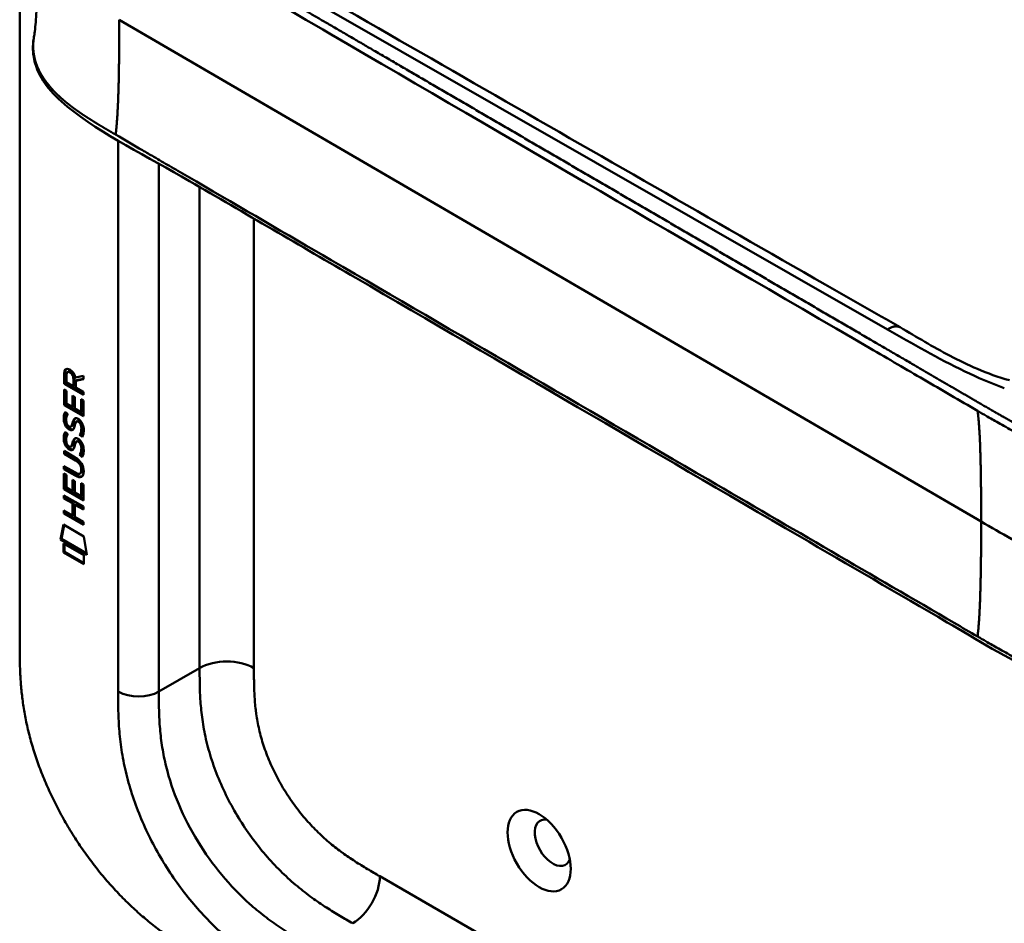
# Model space of a CAD drawing. Header units: millimetres. Extents: x 20 to 833, y 20 to 574.
# Tile 2 of 21: x 187 to 228, y 86 to 124. Entities that reach past the tile are written whole.
import ezdxf

# ---------------------------------------------------------------- set-up
doc = ezdxf.new("R2010")
doc.units = ezdxf.units.MM
doc.header["$LTSCALE"] = 2
doc.layers.add('Sichtbare Kanten(DIN)', color=7, linetype='Continuous', lineweight=50)
doc.layers.add('Sichtbare tangentiale Kanten(DIN)', color=7, linetype='Continuous', lineweight=50)

msp = doc.modelspace()

# ---------------------------------------------------------------- linework, layer by layer
at = {"layer": 'Sichtbare Kanten(DIN)'}
for p, q in [((187.248, 98.135), (187.248, 160.657)), ((189.139, 109.373), (189.096, 109.349)), ((189.096, 108.92), (189.096, 109.349)), ((189.138, 108.945), (189.139, 109.373)), ((189.195, 109.278), (189.195, 108.988)), ((189.282, 109.428), (189.24, 109.403)), ((189.483, 108.821), (189.483, 109.111)), ((189.525, 108.846), (189.525, 109.136)), ((189.567, 109.181), (189.905, 109.243)), ((189.905, 109.102), (189.582, 109.042)), ((189.905, 109.118), (189.624, 109.066)), ((189.905, 109.243), (189.905, 109.102)), ((189.138, 108.945), (189.096, 108.92)), ((189.904, 108.453), (189.096, 108.92)), ((189.904, 108.502), (189.138, 108.945)), ((189.195, 108.988), (189.483, 108.821)), ((189.525, 108.846), (189.483, 108.821)), ((189.582, 109.042), (189.581, 108.764)), ((189.581, 108.764), (189.904, 108.577)), ((189.624, 109.066), (189.582, 109.042)), ((189.095, 108.029), (189.096, 108.683)), ((189.096, 108.683), (189.194, 108.626)), ((189.138, 108.053), (189.138, 108.659)), ((189.194, 108.626), (189.194, 108.095)), ((189.447, 108.421), (189.546, 108.364)), ((189.447, 107.949), (189.447, 108.421)), ((189.489, 107.973), (189.49, 108.397)), ((189.546, 108.364), (189.545, 107.892)), ((189.805, 107.741), (189.806, 108.279)), ((189.806, 108.279), (189.904, 108.222)), ((189.904, 108.577), (189.904, 108.453)), ((189.138, 108.053), (189.095, 108.029)), ((189.904, 107.561), (189.095, 108.029)), ((189.904, 107.61), (189.138, 108.053)), ((189.194, 108.095), (189.447, 107.949)), ((189.489, 107.973), (189.447, 107.949)), ((189.545, 107.892), (189.805, 107.741)), ((189.848, 107.766), (189.848, 108.255)), ((189.904, 108.222), (189.904, 107.561)), ((189.144, 107.748), (189.239, 107.66)), ((189.848, 107.766), (189.805, 107.741)), ((189.199, 107.281), (189.201, 107.274)), ((189.424, 107.152), (189.381, 107.127)), ((189.426, 107.154), (189.384, 107.129)), ((189.393, 107.138), (189.396, 107.141)), ((189.435, 107.162), (189.438, 107.166)), ((189.658, 107.371), (189.616, 107.346)), ((189.689, 107.334), (189.686, 107.336)), ((189.732, 107.359), (189.689, 107.334)), ((189.732, 107.359), (189.728, 107.361)), ((189.143, 106.917), (189.239, 106.829)), ((189.786, 106.81), (189.744, 106.786)), ((189.199, 106.45), (189.201, 106.443)), ((189.423, 106.32), (189.381, 106.296)), ((189.426, 106.322), (189.383, 106.298)), ((189.392, 106.306), (189.395, 106.31)), ((189.435, 106.331), (189.438, 106.334)), ((189.657, 106.539), (189.615, 106.515)), ((189.689, 106.503), (189.685, 106.505)), ((189.731, 106.527), (189.689, 106.503)), ((189.731, 106.527), (189.728, 106.529)), ((189.094, 106.119), (189.559, 105.85)), ((189.094, 105.996), (189.094, 106.119)), ((189.136, 106.02), (189.094, 105.996)), ((189.566, 105.723), (189.094, 105.996)), ((189.136, 106.02), (189.136, 106.094)), ((189.608, 105.747), (189.136, 106.02)), ((189.785, 105.979), (189.743, 105.955)), ((189.093, 105.487), (189.566, 105.214)), ((189.093, 105.364), (189.093, 105.487)), ((189.136, 105.389), (189.136, 105.463)), ((189.136, 105.389), (189.093, 105.364)), ((189.559, 105.095), (189.093, 105.364)), ((189.093, 104.523), (189.093, 105.178)), ((189.093, 105.178), (189.192, 105.121)), ((189.135, 104.548), (189.136, 105.153)), ((189.601, 105.12), (189.136, 105.389)), ((189.192, 105.121), (189.191, 104.59)), ((189.803, 105.198), (189.76, 105.174)), ((189.815, 105.323), (189.815, 105.326)), ((189.857, 105.347), (189.857, 105.35)), ((189.191, 104.59), (189.444, 104.443)), ((189.444, 104.443), (189.445, 104.916)), ((189.445, 104.916), (189.543, 104.859)), ((189.487, 104.468), (189.487, 104.891)), ((189.543, 104.859), (189.543, 104.386)), ((189.803, 104.236), (189.803, 104.774)), ((189.803, 104.774), (189.902, 104.717)), ((189.845, 104.26), (189.846, 104.749)), ((189.902, 104.717), (189.901, 104.056)), ((189.092, 104.142), (189.092, 104.265)), ((189.092, 104.265), (189.901, 103.797)), ((189.135, 104.548), (189.093, 104.523)), ((189.901, 104.056), (189.093, 104.523)), ((189.134, 104.166), (189.135, 104.24)), ((189.901, 104.105), (189.135, 104.548)), ((189.487, 104.468), (189.444, 104.443)), ((189.543, 104.386), (189.803, 104.236)), ((189.845, 104.26), (189.803, 104.236)), ((189.134, 104.166), (189.092, 104.142)), ((189.444, 103.938), (189.092, 104.142)), ((189.486, 103.963), (189.134, 104.166)), ((189.443, 103.43), (189.444, 103.938)), ((189.486, 103.963), (189.444, 103.938)), ((189.486, 103.454), (189.486, 103.963)), ((189.587, 103.904), (189.544, 103.88)), ((189.901, 103.674), (189.544, 103.88)), ((189.544, 103.88), (189.544, 103.371)), ((189.901, 103.723), (189.587, 103.904)), ((189.901, 103.797), (189.901, 103.674)), ((189.092, 103.51), (189.092, 103.633)), ((189.092, 103.633), (189.443, 103.43)), ((189.134, 103.534), (189.092, 103.51)), ((189.9, 103.042), (189.092, 103.51)), ((189.134, 103.534), (189.134, 103.608)), ((189.9, 103.091), (189.134, 103.534)), ((189.486, 103.454), (189.443, 103.43)), ((189.544, 103.371), (189.9, 103.165)), ((188.941, 102.428), (189.071, 103.05)), ((188.984, 102.453), (189.105, 103.031)), ((189.071, 103.05), (189.922, 102.558)), ((189.9, 103.165), (189.9, 103.042)), ((189.922, 102.558), (190.049, 101.788)), ((188.984, 102.453), (188.941, 102.428)), ((190.049, 101.788), (188.941, 102.428)), ((190.04, 101.842), (188.984, 102.453)), ((189.071, 102.26), (189.919, 101.77)), ((189.071, 101.887), (189.071, 102.26)), ((189.114, 101.912), (189.114, 102.235)), ((189.114, 101.912), (189.071, 101.887)), ((189.919, 101.397), (189.071, 101.887)), ((189.919, 101.446), (189.114, 101.912)), ((189.919, 101.77), (189.919, 101.397))]:
    msp.add_line(p, q, dxfattribs=at)
for centre, major_axis, ratio, start_param, end_param in [((189.528, 108.833), (-0.285, 0.572), 0.301873, 5.854438, 6.827182), ((189.571, 108.857), (-0.285, 0.572), 0.301873, 5.854438, 6.301654), ((189.134, 109.034), (-0.033, -0.522), 0.855294, 1.909162, 2.739969), ((189.557, 108.09), (0.278, 0.917), 0.281235, 2.669751, 2.730711), ((189.41, 107.419), (0.059, 0.299), 0.72217, 2.211263, 2.671556), ((189.376, 107.155), (0.0248, 0.0325), 0.583914, 4.30859, 4.616668), ((189.419, 107.18), (0.0248, 0.0325), 0.583914, 4.30859, 4.616668), ((189.503, 106.891), (0.145, 0.462), 0.615043, 5.609575, 6.130963), ((189.545, 106.916), (0.145, 0.462), 0.615043, 5.609575, 6.130963), ((189.581, 107.326), (0.304, 0.982), 0.270347, 2.690551, 2.749692), ((189.412, 106.589), (0.062, 0.301), 0.723088, 2.219923, 2.677754), ((189.376, 106.324), (0.0248, 0.0325), 0.583914, 4.30859, 4.616668), ((189.418, 106.348), (0.0248, 0.0325), 0.583914, 4.30859, 4.616668), ((189.502, 106.06), (0.145, 0.462), 0.615351, 5.608827, 6.13052), ((189.545, 106.085), (0.145, 0.462), 0.615351, 5.608827, 6.13052), ((188.478, 104.947), (1.39, 0.562), 0.642557, 6.029314, 6.747778), ((188.48, 107.247), (1.354, -2.201), 0.216413, 5.902022, 6.620361), ((183.187, 115.628), (6.576, -10.453), 0.079405, 6.133619, 6.408552), ((188.522, 107.272), (1.354, -2.201), 0.216413, 5.902022, 6.233391), ((183.229, 115.652), (6.576, -10.453), 0.079405, 6.280171, 6.408552), ((209.451, 89.796), (-0.53, 0.918), 0.57735, 5.827281, 9.880682)]:
    msp.add_ellipse(centre, major_axis=major_axis, ratio=ratio, start_param=start_param, end_param=end_param, dxfattribs=at)
msp.add_ellipse((208.885, 89.469), major_axis=(-0.93, 1.611), ratio=0.57735, dxfattribs=at)
for points, knots in [([(192.479, 129.329), (201.872, 123.896), (211.332, 118.474), (221.839, 112.457), (222.878, 111.862), (223.917, 111.267)], [0, 0, 0, 0, 10.000141, 10.000141, 11.098049, 11.098049, 11.098049, 11.098049]), ([(187.843, 123.361), (187.854, 123.417), (187.866, 123.499), (187.891, 123.707), (187.904, 123.842), (187.937, 124.265), (187.953, 124.575), (188, 125.792), (188.008, 126.741), (188.008, 127.682)], [0, 0, 0, 0, 0.122295, 0.122295, 0.275228, 0.275228, 0.580876, 0.580876, 1.461016, 1.461016, 1.461016, 1.461016]), ([(229.737, 96.852), (228.346, 97.491), (227.136, 98.25), (223.833, 100.174), (221.78, 101.369), (213.568, 106.151), (207.409, 109.738), (198.94, 114.67), (196.63, 116.015), (192.588, 118.369), (190.676, 119.293), (188.892, 120.736), (188.588, 121.035), (188.176, 121.592), (188.037, 121.843), (187.867, 122.311), (187.82, 122.527), (187.798, 122.849), (187.798, 122.951), (187.81, 123.134), (187.818, 123.212), (187.835, 123.311), (187.836, 123.32), (187.839, 123.333), (187.839, 123.338), (187.841, 123.346), (187.841, 123.348), (187.842, 123.352), (187.842, 123.354), (187.843, 123.356), (187.843, 123.356), (187.843, 123.357), (187.843, 123.358), (187.843, 123.359), (187.843, 123.359), (187.843, 123.36), (187.843, 123.361), (187.843, 123.361)], [0, 0, 0, 0, 1.330879, 1.330879, 3.517902, 3.517902, 10.078968, 10.078968, 12.539368, 12.539368, 14.385097, 14.385097, 14.827131, 14.827131, 15.157869, 15.157869, 15.425993, 15.425993, 15.548214, 15.548214, 15.639932, 15.639932, 15.648432, 15.648432, 15.652584, 15.652584, 15.654666, 15.654666, 15.655832, 15.655832, 15.656235, 15.656235, 15.656577, 15.656577, 15.657146, 15.657146, 15.657775, 15.657775, 15.657775, 15.657775]), ([(223.917, 111.267), (224.614, 110.868), (225.275, 110.458), (226.364, 109.891), (226.744, 109.707), (227.559, 109.359), (228, 109.192), (228.476, 109.061)], [0, 0, 0, 0, 0.735929, 0.735929, 1.106843, 1.106843, 1.487767, 1.487767, 1.487767, 1.487767]), ([(189.815, 105.326), (189.815, 105.341), (189.814, 105.357), (189.81, 105.404), (189.803, 105.436), (189.782, 105.497), (189.769, 105.525), (189.735, 105.579), (189.715, 105.604), (189.654, 105.666), (189.609, 105.698), (189.566, 105.723)], [0, 0, 0, 0, 0.0140042, 0.0140042, 0.0408947, 0.0408947, 0.0643904, 0.0643904, 0.0888755, 0.0888755, 0.1341356, 0.1341356, 0.1341356, 0.1341356]), ([(189.857, 105.35), (189.857, 105.366), (189.857, 105.381), (189.852, 105.428), (189.846, 105.46), (189.825, 105.522), (189.812, 105.549), (189.778, 105.604), (189.758, 105.628), (189.696, 105.691), (189.651, 105.723), (189.608, 105.747)], [0, 0, 0, 0, 0.0140042, 0.0140042, 0.0408947, 0.0408947, 0.0643904, 0.0643904, 0.0888755, 0.0888755, 0.1341356, 0.1341356, 0.1341356, 0.1341356]), ([(187.248, 98.135), (187.248, 97.954), (187.248, 97.59), (187.257, 97.122), (187.279, 96.644), (187.308, 96.252), (187.364, 95.75), (187.424, 95.339), (187.523, 94.813), (187.62, 94.385), (187.768, 93.841), (187.906, 93.401), (188.103, 92.846), (188.281, 92.399), (188.528, 91.842), (188.744, 91.399), (189.036, 90.85), (189.286, 90.417), (189.618, 89.887), (189.898, 89.473), (190.263, 88.971), (190.567, 88.584), (190.959, 88.12), (191.281, 87.765), (191.691, 87.345), (192.025, 87.028), (192.446, 86.656), (192.786, 86.378), (193.211, 86.053), (193.551, 85.811), (193.975, 85.529), (194.396, 85.265), (194.73, 85.069), (194.895, 84.972)], [0.0232584, 0.0232584, 0.0232584, 0.0232584, 0.0639556, 0.1046527, 0.1250013, 0.1656984, 0.186047, 0.2267442, 0.2470927, 0.2877899, 0.3081384, 0.3488356, 0.3691842, 0.4098813, 0.4302299, 0.470927, 0.4912756, 0.5319728, 0.5523213, 0.5930185, 0.613367, 0.6540642, 0.6744128, 0.7151099, 0.7354585, 0.7761556, 0.7965042, 0.8372014, 0.8575499, 0.8982471, 0.9185956, 0.9592928, 0.9999899, 0.9999899, 0.9999899, 0.9999899])]:
    msp.add_open_spline(points, degree=3, knots=knots, dxfattribs=at)
msp.add_rational_spline([(187.843, 123.361), (187.843, 123.361), (187.843, 123.361), (187.843, 123.361)], [0.999508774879, 0.999508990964, 0.999509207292, 0.999509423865], degree=3, dxfattribs=at)
for points in [[(189.096, 109.349), (189.1, 109.491), (189.166, 109.604), (189.339, 109.504)], [(189.139, 109.373), (189.141, 109.442), (189.157, 109.503), (189.193, 109.538)], [(189.483, 109.111), (189.483, 109.2), (189.458, 109.321), (189.341, 109.389)], [(189.525, 109.136), (189.525, 109.225), (189.501, 109.345), (189.383, 109.413)], [(189.109, 107.285), (189.083, 107.379), (189.075, 107.46), (189.087, 107.56)], [(189.087, 107.56), (189.092, 107.603), (189.104, 107.664), (189.124, 107.709)], [(189.151, 107.31), (189.126, 107.403), (189.117, 107.484), (189.129, 107.585)], [(189.124, 107.709), (189.129, 107.721), (189.144, 107.748), (189.144, 107.748)], [(189.129, 107.585), (189.134, 107.626), (189.145, 107.685), (189.164, 107.729)], [(189.196, 107.534), (189.178, 107.462), (189.176, 107.389), (189.192, 107.309)], [(189.239, 107.66), (189.239, 107.66), (189.206, 107.573), (189.196, 107.534)], [(189.447, 107.281), (189.471, 107.388), (189.5, 107.44), (189.539, 107.472)], [(189.489, 107.306), (189.511, 107.402), (189.536, 107.454), (189.571, 107.486)], [(189.539, 107.472), (189.566, 107.492), (189.603, 107.495), (189.653, 107.473)], [(189.653, 107.473), (189.735, 107.439), (189.815, 107.36), (189.869, 107.225)], [(189.267, 107.044), (189.204, 107.091), (189.139, 107.176), (189.109, 107.285)], [(189.309, 107.068), (189.246, 107.115), (189.181, 107.2), (189.151, 107.31)], [(189.259, 107.171), (189.301, 107.128), (189.354, 107.109), (189.384, 107.129)], [(189.311, 107.014), (189.282, 107.031), (189.276, 107.037), (189.267, 107.044)], [(189.353, 107.039), (189.325, 107.056), (189.319, 107.061), (189.309, 107.068)], [(189.396, 107.141), (189.415, 107.166), (189.431, 107.21), (189.447, 107.281)], [(189.424, 107.152), (189.425, 107.152), (189.425, 107.153), (189.426, 107.154)], [(189.438, 107.166), (189.458, 107.19), (189.474, 107.235), (189.489, 107.306)], [(189.543, 107.177), (189.527, 107.107), (189.51, 107.063), (189.488, 107.031)], [(189.557, 107.234), (189.554, 107.225), (189.543, 107.177), (189.543, 107.177)], [(189.609, 107.342), (189.589, 107.325), (189.572, 107.289), (189.557, 107.234)], [(189.686, 107.336), (189.651, 107.356), (189.63, 107.358), (189.609, 107.342)], [(189.728, 107.361), (189.697, 107.379), (189.677, 107.382), (189.658, 107.371)], [(189.804, 106.927), (189.823, 107.025), (189.823, 107.115), (189.793, 107.197)], [(189.846, 106.951), (189.866, 107.049), (189.866, 107.139), (189.836, 107.221)], [(189.869, 107.225), (189.901, 107.148), (189.916, 107.068), (189.916, 106.98)], [(189.108, 106.454), (189.083, 106.548), (189.074, 106.628), (189.086, 106.729)], [(189.086, 106.729), (189.091, 106.771), (189.103, 106.832), (189.123, 106.877)], [(189.151, 106.479), (189.125, 106.572), (189.117, 106.653), (189.129, 106.753)], [(189.123, 106.877), (189.129, 106.89), (189.143, 106.917), (189.143, 106.917)], [(189.129, 106.753), (189.134, 106.795), (189.145, 106.853), (189.164, 106.898)], [(189.195, 106.702), (189.177, 106.63), (189.175, 106.558), (189.192, 106.478)], [(189.239, 106.829), (189.239, 106.829), (189.205, 106.742), (189.195, 106.702)], [(189.488, 107.031), (189.456, 106.981), (189.401, 106.961), (189.311, 107.014)], [(189.472, 107.01), (189.441, 107.002), (189.402, 107.01), (189.353, 107.039)], [(189.446, 106.45), (189.47, 106.556), (189.499, 106.608), (189.539, 106.64)], [(189.489, 106.474), (189.51, 106.57), (189.536, 106.622), (189.57, 106.655)], [(189.539, 106.64), (189.565, 106.661), (189.602, 106.663), (189.653, 106.642)], [(189.653, 106.642), (189.734, 106.607), (189.814, 106.529), (189.869, 106.394)], [(189.744, 106.786), (189.744, 106.786), (189.787, 106.844), (189.804, 106.927)], [(189.848, 106.697), (189.842, 106.702), (189.744, 106.786), (189.744, 106.786)], [(189.786, 106.81), (189.786, 106.81), (189.83, 106.868), (189.846, 106.951)], [(189.87, 106.739), (189.84, 106.765), (189.786, 106.81), (189.786, 106.81)], [(189.911, 106.895), (189.903, 106.792), (189.858, 106.71), (189.848, 106.697)], [(189.916, 106.98), (189.916, 106.952), (189.914, 106.925), (189.911, 106.895)], [(189.266, 106.212), (189.203, 106.26), (189.138, 106.345), (189.108, 106.454)], [(189.309, 106.237), (189.246, 106.284), (189.181, 106.369), (189.151, 106.479)], [(189.259, 106.34), (189.3, 106.297), (189.353, 106.277), (189.383, 106.298)], [(189.353, 106.207), (189.324, 106.224), (189.318, 106.23), (189.309, 106.237)], [(189.395, 106.31), (189.415, 106.335), (189.431, 106.379), (189.446, 106.45)], [(189.423, 106.32), (189.424, 106.321), (189.425, 106.322), (189.426, 106.322)], [(189.438, 106.334), (189.457, 106.359), (189.473, 106.403), (189.489, 106.474)], [(189.542, 106.345), (189.527, 106.276), (189.509, 106.232), (189.488, 106.199)], [(189.556, 106.402), (189.554, 106.394), (189.542, 106.346), (189.542, 106.345)], [(189.609, 106.511), (189.589, 106.493), (189.571, 106.458), (189.556, 106.402)], [(189.685, 106.505), (189.651, 106.525), (189.63, 106.526), (189.609, 106.511)], [(189.728, 106.529), (189.697, 106.547), (189.676, 106.55), (189.657, 106.539)], [(189.803, 106.096), (189.823, 106.193), (189.823, 106.283), (189.793, 106.365)], [(189.846, 106.12), (189.865, 106.218), (189.865, 106.308), (189.835, 106.39)], [(189.869, 106.394), (189.9, 106.317), (189.915, 106.236), (189.915, 106.148)], [(189.31, 106.183), (189.282, 106.2), (189.276, 106.205), (189.266, 106.212)], [(189.488, 106.199), (189.455, 106.15), (189.4, 106.13), (189.31, 106.183)], [(189.471, 106.179), (189.441, 106.171), (189.402, 106.178), (189.353, 106.207)], [(189.743, 105.955), (189.743, 105.955), (189.787, 106.012), (189.803, 106.096)], [(189.847, 105.866), (189.841, 105.871), (189.743, 105.955), (189.743, 105.955)], [(189.785, 105.979), (189.785, 105.979), (189.829, 106.037), (189.846, 106.12)], [(189.87, 105.907), (189.839, 105.933), (189.785, 105.979), (189.785, 105.979)], [(189.911, 106.064), (189.902, 105.961), (189.858, 105.879), (189.847, 105.866)], [(189.915, 106.148), (189.915, 106.12), (189.913, 106.094), (189.911, 106.064)]]:
    msp.add_open_spline(points, degree=3, dxfattribs=at)
at = {"layer": 'Sichtbare tangentiale Kanten(DIN)'}
for p, q in [((191.864, 129.223), (223.392, 111.179)), ((227.297, 103.176), (191.396, 124.081)), ((191.349, 120.772), (191.349, 120.772)), ((191.349, 119.234), (191.349, 119.234)), ((191.349, 96.094), (191.349, 119.036)), ((193.046, 118.246), (193.046, 118.246)), ((193.046, 118.079), (193.046, 96.094)), ((194.743, 117.258), (194.743, 117.257)), ((194.743, 117.113), (194.743, 97.074)), ((197.006, 115.796), (197.006, 97.074)), ((189.383, 109.413), (189.341, 109.389)), ((189.525, 109.136), (189.483, 109.111)), ((189.129, 107.585), (189.087, 107.56)), ((189.162, 107.731), (189.124, 107.709)), ((189.559, 107.483), (189.539, 107.472)), ((189.151, 107.31), (189.109, 107.285)), ((189.309, 107.068), (189.267, 107.044)), ((189.435, 107.162), (189.393, 107.138)), ((189.438, 107.166), (189.396, 107.141)), ((189.489, 107.306), (189.447, 107.281)), ((189.728, 107.361), (189.686, 107.336)), ((189.836, 107.221), (189.793, 107.197)), ((189.129, 106.753), (189.086, 106.729)), ((189.162, 106.9), (189.123, 106.877)), ((189.353, 107.039), (189.311, 107.014)), ((189.558, 106.651), (189.539, 106.64)), ((189.846, 106.951), (189.804, 106.927)), ((189.151, 106.479), (189.108, 106.454)), ((189.309, 106.237), (189.266, 106.212)), ((189.435, 106.331), (189.392, 106.306)), ((189.438, 106.334), (189.395, 106.31)), ((189.489, 106.474), (189.446, 106.45)), ((189.728, 106.529), (189.685, 106.505)), ((189.835, 106.39), (189.793, 106.365)), ((189.353, 106.207), (189.31, 106.183)), ((189.846, 106.12), (189.803, 106.096)), ((189.608, 105.747), (189.566, 105.723)), ((189.601, 105.12), (189.559, 105.095)), ((189.857, 105.35), (189.815, 105.326)), ((189.857, 105.347), (189.815, 105.323)), ((193.046, 96.094), (194.743, 97.074)), ((202.249, 88.402), (243.24, 64.736))]:
    msp.add_line(p, q, dxfattribs=at)
for points, degree, knots in [([(229.869, 106.689), (229.869, 106.689), (229.865, 106.691), (229.793, 106.724), (229.653, 106.789), (229.444, 106.889), (229.176, 107.022), (228.853, 107.19), (228.538, 107.36), (228.225, 107.534), (227.912, 107.711), (227.216, 108.116), (226.132, 108.748), (224.662, 109.603), (222.805, 110.685), (220.561, 111.991), (218.317, 113.298), (216.073, 114.604), (213.83, 115.911), (211.586, 117.217), (209.342, 118.524), (207.099, 119.831), (204.854, 121.137), (202.834, 122.314), (201.039, 123.359), (199.47, 124.273), (198.124, 125.057), (197.002, 125.71), (195.88, 126.364), (194.757, 127.017), (193.635, 127.671), (192.668, 128.233), (191.86, 128.705), (191.204, 129.085), (190.71, 129.377), (190.377, 129.581), (190.053, 129.79), (189.743, 130.004), (189.448, 130.225), (189.117, 130.5), (188.771, 130.835), (188.439, 131.237), (188.166, 131.712), (188.007, 132.253), (187.992, 132.803), (188.154, 133.468), (188.595, 134.228), (189.291, 134.916), (190.103, 135.507), (190.923, 136.009), (191.571, 136.381), (192.003, 136.628), (192.347, 136.825), (192.553, 136.943), (192.706, 137.03), (192.808, 137.089), (192.86, 137.119)], 5, [0, 0, 0, 0, 0, 0, 0.000053, 0.006056, 0.116047, 0.226038, 0.33603, 0.446021, 0.556012, 0.666003, 0.775995, 0.885986, 1.682703, 2.479419, 3.276135, 4.072852, 4.869568, 5.666285, 6.463001, 7.259718, 8.056434, 8.853151, 9.649867, 10.446583, 10.844942, 11.2433, 11.641658, 12.040016, 12.438375, 12.836733, 13.235091, 13.633449, 13.75616, 13.87887, 14.001581, 14.124292, 14.247002, 14.369713, 14.492424, 14.615134, 14.860555, 15.105977, 15.351398, 15.596819, 15.84224, 16.087662, 16.578504, 17.069347, 17.314768, 17.560189, 17.652615, 17.745041, 17.837467, 17.933544, 17.933544, 17.933544, 17.933544, 17.933544, 17.933544]), ([(191.245, 128.694), (191.619, 128.476), (191.993, 128.258), (192.367, 128.04), (192.523, 127.95), (192.678, 127.859), (192.834, 127.768), (193.052, 127.641), (193.27, 127.514), (193.488, 127.387), (193.604, 127.32), (193.72, 127.252), (193.836, 127.185), (194.094, 127.034), (194.352, 126.884), (194.61, 126.734), (196.48, 125.645), (198.35, 124.556), (200.22, 123.467)], 3, [0, 0, 0, 0, 0.398412, 0.398412, 0.398412, 0.558361, 0.558361, 0.558361, 0.796365, 0.796365, 0.796365, 0.913785, 0.913785, 0.913785, 1.19486, 1.19486, 1.19486, 3.18679, 3.18679, 3.18679, 3.18679]), ([(200.22, 123.467), (207.699, 119.112), (215.179, 114.756), (222.658, 110.401), (223.046, 110.175), (223.434, 109.949), (223.822, 109.723), (224.182, 109.513), (224.542, 109.304), (224.902, 109.094), (225.65, 108.659), (226.398, 108.223), (227.146, 107.788)], 3, [3.18679, 3.18679, 3.18679, 3.18679, 11.154099, 11.154099, 11.154099, 11.571149, 11.571149, 11.571149, 11.950756, 11.950756, 11.950756, 12.747463, 12.747463, 12.747463, 12.747463]), ([(191.245, 119.294), (191.619, 119.076), (191.993, 118.859), (192.367, 118.641), (192.522, 118.551), (192.677, 118.461), (192.831, 118.371), (193.05, 118.243), (193.269, 118.116), (193.488, 117.988), (193.604, 117.921), (193.72, 117.853), (193.835, 117.786), (194.094, 117.636), (194.352, 117.485), (194.61, 117.335), (196.48, 116.246), (198.35, 115.157), (200.22, 114.068)], 3, [0, 0, 0, 0, 0.398413, 0.398413, 0.398413, 0.557467, 0.557467, 0.557467, 0.796366, 0.796366, 0.796366, 0.913432, 0.913432, 0.913432, 1.194862, 1.194862, 1.194862, 3.186788, 3.186788, 3.186788, 3.186788]), ([(200.22, 114.068), (205.453, 111.021), (210.689, 107.972), (215.92, 104.925), (219.338, 102.935), (222.755, 100.946), (226.173, 98.955), (226.497, 98.766), (226.821, 98.578), (227.146, 98.389)], 3, [3.186788, 3.186788, 3.186788, 3.186788, 8.760538, 8.760538, 8.760538, 12.401919, 12.401919, 12.401919, 12.747459, 12.747459, 12.747459, 12.747459]), ([(223.392, 111.179), (224.44, 110.58), (225.484, 109.975), (226.62, 109.431), (227.142, 109.181), (227.685, 108.944), (228.26, 108.735)], 3, [0, 0, 0, 0, 0.684839, 0.684839, 0.684839, 1, 1, 1, 1]), ([(227.146, 107.788), (227.193, 107.76), (227.241, 107.732), (227.289, 107.704), (227.345, 107.672), (227.4, 107.64), (227.461, 107.604), (227.574, 107.539), (227.672, 107.482), (227.769, 107.427), (227.778, 107.422), (227.788, 107.416), (227.799, 107.41), (227.898, 107.353), (227.991, 107.3), (228.086, 107.247), (228.191, 107.188), (228.295, 107.13), (228.401, 107.072), (228.506, 107.015), (228.612, 106.958), (228.717, 106.902), (228.758, 106.881), (228.799, 106.859), (228.841, 106.837), (228.909, 106.802), (228.975, 106.768), (229.043, 106.733), (229.155, 106.676), (229.267, 106.621), (229.381, 106.566), (229.492, 106.512), (229.606, 106.458), (229.716, 106.407), (229.719, 106.406), (229.72, 106.405), (229.721, 106.405)], 3, [0, 0, 0, 0, 0.0507807, 0.0507807, 0.0507807, 0.1102021, 0.1102021, 0.1102021, 0.2202767, 0.2202767, 0.2202767, 0.2309529, 0.2309529, 0.2309529, 0.3302295, 0.3302295, 0.3302295, 0.4395805, 0.4395805, 0.4395805, 0.5485418, 0.5485418, 0.5485418, 0.5906345, 0.5906345, 0.5906345, 0.6580998, 0.6580998, 0.6580998, 0.7689055, 0.7689055, 0.7689055, 0.8770848, 0.8770848, 0.8770848, 0.8799746, 0.8799746, 0.8799746, 0.8799746]), ([(229.873, 101.793), (229.446, 101.989), (229.03, 102.2), (228.576, 102.447), (228.122, 102.694), (227.71, 102.935), (227.297, 103.176)], 3, [0, 0, 0, 0, 0.4403832, 0.4403832, 0.4403832, 0.8807664, 0.8807664, 0.8807664, 0.8807664]), ([(227.146, 98.389), (227.192, 98.362), (227.239, 98.334), (227.285, 98.308), (227.342, 98.274), (227.399, 98.241), (227.461, 98.205), (227.574, 98.14), (227.672, 98.083), (227.768, 98.028), (227.776, 98.024), (227.785, 98.019), (227.794, 98.013), (227.895, 97.956), (227.989, 97.902), (228.085, 97.848), (228.19, 97.789), (228.294, 97.732), (228.399, 97.674), (228.504, 97.616), (228.61, 97.56), (228.715, 97.504), (228.746, 97.488), (228.777, 97.471), (228.809, 97.454), (228.887, 97.414), (228.964, 97.374), (229.042, 97.334), (229.153, 97.278), (229.265, 97.223), (229.378, 97.168), (229.491, 97.113), (229.605, 97.059), (229.719, 97.007)], 3, [0, 0, 0, 0, 0.0493687, 0.0493687, 0.0493687, 0.1101418, 0.1101418, 0.1101418, 0.2201433, 0.2201433, 0.2201433, 0.2290985, 0.2290985, 0.2290985, 0.3299892, 0.3299892, 0.3299892, 0.4391613, 0.4391613, 0.4391613, 0.5480388, 0.5480388, 0.5480388, 0.5800984, 0.5800984, 0.5800984, 0.6576871, 0.6576871, 0.6576871, 0.7681813, 0.7681813, 0.7681813, 0.8792555, 0.8792555, 0.8792555, 0.8792555]), ([(194.743, 97.074), (194.743, 96.878), (194.743, 96.675), (194.75, 96.244), (194.757, 96.015), (194.786, 95.537), (194.809, 95.286), (194.877, 94.764), (194.924, 94.492), (195.046, 93.93), (195.123, 93.639), (195.307, 93.05), (195.416, 92.751), (195.662, 92.157), (195.8, 91.862), (196.1, 91.282), (196.262, 90.998), (196.606, 90.449), (196.788, 90.184), (197.166, 89.677), (197.362, 89.434), (197.766, 88.974), (197.973, 88.756), (198.39, 88.35), (198.6, 88.161), (199.015, 87.814), (199.22, 87.656), (199.623, 87.363), (199.821, 87.229), (200.209, 86.979), (200.398, 86.864), (200.764, 86.646), (200.942, 86.544), (201.118, 86.442)], 3, [0, 0, 0, 0, 0.183196, 0.183196, 0.378667, 0.378667, 0.587199, 0.587199, 0.80915, 0.80915, 1.04412, 1.04412, 1.290573, 1.290573, 1.545572, 1.545572, 1.804848, 1.804848, 2.063363, 2.063363, 2.316224, 2.316224, 2.559518, 2.559518, 2.790736, 2.790736, 3.008715, 3.008715, 3.213319, 3.213319, 3.405062, 3.405062, 3.584828, 3.584828, 3.584828, 3.584828]), ([(197.006, 97.074), (197.006, 96.997), (197.006, 96.92), (197.006, 96.843), (197.006, 96.796), (197.006, 96.749), (197.006, 96.702), (197.007, 96.678), (197.007, 96.655), (197.007, 96.631), (197.007, 96.584), (197.008, 96.537), (197.009, 96.489), (197.009, 96.464), (197.009, 96.439), (197.01, 96.414), (197.01, 96.389), (197.011, 96.364), (197.012, 96.339), (197.013, 96.288), (197.014, 96.237), (197.016, 96.185), (197.02, 96.082), (197.024, 95.983), (197.03, 95.88), (197.031, 95.878), (197.031, 95.875), (197.031, 95.873), (197.044, 95.664), (197.062, 95.461), (197.09, 95.253), (197.09, 95.249), (197.091, 95.246), (197.091, 95.243), (197.119, 95.033), (197.155, 94.82), (197.202, 94.604), (197.202, 94.603), (197.203, 94.601), (197.203, 94.6), (197.251, 94.38), (197.31, 94.155), (197.38, 93.932), (197.451, 93.707), (197.534, 93.478), (197.627, 93.253), (197.72, 93.027), (197.826, 92.8), (197.94, 92.579), (198.055, 92.357), (198.181, 92.138), (198.313, 91.926), (198.446, 91.715), (198.587, 91.509), (198.734, 91.311), (198.881, 91.113), (199.035, 90.923), (199.193, 90.743), (199.351, 90.562), (199.516, 90.39), (199.682, 90.228), (199.683, 90.227), (199.683, 90.226), (199.684, 90.225), (199.848, 90.066), (200.017, 89.914), (200.187, 89.773), (200.188, 89.771), (200.19, 89.77), (200.191, 89.769), (200.358, 89.63), (200.525, 89.5), (200.695, 89.377), (200.698, 89.375), (200.7, 89.373), (200.703, 89.371), (200.871, 89.249), (201.037, 89.137), (201.212, 89.024), (201.214, 89.023), (201.216, 89.021), (201.218, 89.02), (201.304, 88.964), (201.387, 88.912), (201.473, 88.86), (201.56, 88.806), (201.648, 88.753), (201.735, 88.701), (201.907, 88.599), (202.078, 88.5), (202.249, 88.402)], 3, [0, 0, 0, 0, 0.070602, 0.070602, 0.070602, 0.113735, 0.113735, 0.113735, 0.135301, 0.135301, 0.135301, 0.178433, 0.178433, 0.178433, 0.201293, 0.201293, 0.201293, 0.224154, 0.224154, 0.224154, 0.269874, 0.269874, 0.269874, 0.359119, 0.359119, 0.359119, 0.361315, 0.361315, 0.361315, 0.541668, 0.541668, 0.541668, 0.544386, 0.544386, 0.544386, 0.726184, 0.726184, 0.726184, 0.727511, 0.727511, 0.727511, 0.9126, 0.9126, 0.9126, 1.099465, 1.099465, 1.099465, 1.287442, 1.287442, 1.287442, 1.475853, 1.475853, 1.475853, 1.663652, 1.663652, 1.663652, 1.851123, 1.851123, 1.851123, 2.038532, 2.038532, 2.038532, 2.039616, 2.039616, 2.039616, 2.224742, 2.224742, 2.224742, 2.226392, 2.226392, 2.226392, 2.408543, 2.408543, 2.408543, 2.411353, 2.411353, 2.411353, 2.591416, 2.591416, 2.591416, 2.593579, 2.593579, 2.593579, 2.682838, 2.682838, 2.682838, 2.774621, 2.774621, 2.774621, 2.956127, 2.956127, 2.956127, 2.956127]), ([(198.572, 83.992), (198.344, 84.124), (197.879, 84.393), (197.165, 84.843), (196.451, 85.355), (195.513, 86.132), (194.388, 87.296), (193.202, 88.951), (192.26, 90.78), (191.74, 92.343), (191.495, 93.559), (191.389, 94.444), (191.349, 95.295), (191.349, 95.833), (191.349, 96.094)], 3, [0, 0, 0, 0, 0.243503, 0.487004, 0.730505, 0.974007, 1.461009, 1.948012, 2.435015, 2.922018, 3.165519, 3.40902, 3.652522, 3.896023, 3.896023, 3.896023, 3.896023]), ([(193.046, 96.094), (193.046, 95.833), (193.046, 95.315), (193.083, 94.541), (193.176, 93.763), (193.388, 92.717), (193.829, 91.392), (194.629, 89.838), (195.643, 88.422), (196.614, 87.416), (197.44, 86.732), (198.08, 86.271), (198.741, 85.855), (199.193, 85.594), (199.421, 85.462)], 3, [0, 0, 0, 0, 0.243501, 0.487003, 0.730504, 0.974005, 1.461008, 1.948011, 2.435013, 2.922016, 3.165517, 3.409019, 3.65252, 3.896022, 3.896022, 3.896022, 3.896022])]:
    msp.add_open_spline(points, degree=degree, knots=knots, dxfattribs=at)
for points, degree in [([(191.245, 119.294), (191.324, 119.924), (191.365, 120.764), (191.386, 121.805), (191.396, 122.946), (191.396, 124.081)], 5), ([(223.917, 111.267), (223.83, 111.317), (223.723, 111.331), (223.607, 111.303), (223.498, 111.24), (223.392, 111.179)], 5), ([(227.146, 107.788), (227.224, 107.249), (227.265, 106.456), (227.286, 105.439), (227.297, 104.311), (227.297, 103.176)], 5), ([(227.146, 98.389), (227.224, 99.019), (227.265, 99.859), (227.286, 100.9), (227.297, 102.041), (227.297, 103.176)], 5), ([(197.006, 97.074), (196.381, 97.435), (195.368, 97.435), (194.743, 97.074)], 3), ([(191.349, 96.094), (191.817, 95.823), (192.577, 95.823), (193.046, 96.094)], 3), ([(202.249, 88.402), (202.249, 87.68), (201.743, 86.803), (201.118, 86.442)], 3)]:
    msp.add_open_spline(points, degree=degree, dxfattribs=at)
msp.add_rational_spline([(187.843, 123.361), (187.835, 123.311), (187.827, 123.261), (187.822, 123.212), (187.819, 123.186), (187.817, 123.161), (187.815, 123.135), (187.803, 122.971), (187.81, 122.808), (187.836, 122.645), (187.866, 122.458), (187.92, 122.272), (188, 122.087), (188.079, 121.905), (188.182, 121.725), (188.309, 121.547), (188.432, 121.375), (188.578, 121.204), (188.746, 121.035), (188.804, 120.976), (188.866, 120.918), (188.929, 120.86), (188.954, 120.837), (188.979, 120.815), (189.005, 120.792), (189.093, 120.714), (189.187, 120.636), (189.286, 120.558), (189.38, 120.484), (189.48, 120.408), (189.585, 120.333), (189.685, 120.261), (189.789, 120.188), (189.9, 120.114), (190.003, 120.046), (190.111, 119.976), (190.227, 119.903), (190.331, 119.837), (190.442, 119.769), (190.563, 119.696), (190.664, 119.635), (190.776, 119.569), (190.904, 119.493), (190.986, 119.445), (191.082, 119.389), (191.245, 119.294)], [0.999509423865, 0.999614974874, 0.999778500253, 1, 0.999983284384, 0.999983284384, 1, 0.999331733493, 0.999331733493, 1, 0.999344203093, 0.999344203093, 1, 0.999922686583, 0.999922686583, 1, 1.00094812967, 1.00094812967, 1, 1.00026108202, 1.00026108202, 1, 1.00005099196, 1.00005099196, 1, 1.00084821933, 1.00084821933, 1, 1.00131563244, 1.00131563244, 1, 1.00209471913, 1.00209471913, 1, 1.00365509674, 1.00365509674, 1, 1.00586622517, 1.00586622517, 1, 1.01725442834, 1.01725442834, 1, 1.18725223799, 1.18725223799, 1], degree=3, knots=[1.898541, 1.898541, 1.898541, 1.898541, 1.963773, 1.963773, 1.963773, 1.997002, 1.997002, 1.997002, 2.209771, 2.209771, 2.209771, 2.455219, 2.455219, 2.455219, 2.702244, 2.702244, 2.702244, 2.949854, 2.949854, 2.949854, 3.038631, 3.038631, 3.038631, 3.073329, 3.073329, 3.073329, 3.196623, 3.196623, 3.196623, 3.319771, 3.319771, 3.319771, 3.442754, 3.442754, 3.442754, 3.565553, 3.565553, 3.565553, 3.688193, 3.688193, 3.688193, 3.810667, 3.810667, 3.810667, 3.931916, 3.931916, 3.931916, 3.931916], dxfattribs=at)

doc.saveas('drawing.dxf')
